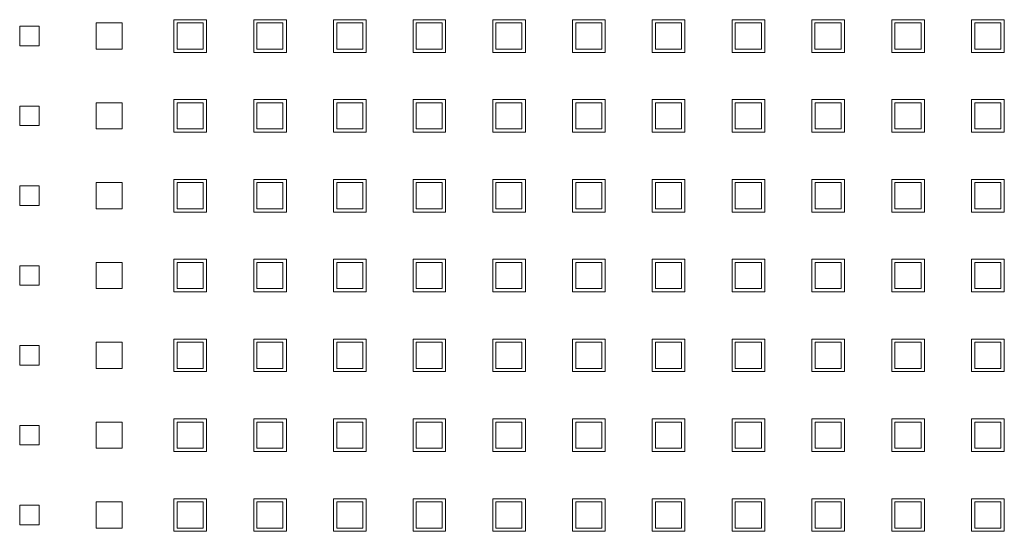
# Model space of a CAD drawing. Header units: millimetres. Extents: x -55054 to 44305, y -132338 to 49528.
# Tile 31 of 72: x 34581 to 34732, y -79969 to -79891. Entities that reach past the tile are written whole.
import ezdxf

# ---------------------------------------------------------------- set-up
doc = ezdxf.new("R2010")
doc.units = ezdxf.units.MM
doc.header["$LTSCALE"] = 100
doc.layers.add('GL-urzadzenia', color=96, linetype='Continuous', lineweight=20)

# ---------------------------------------------------------------- blocks, each defined once
blk = doc.blocks.new('RSen_55_ME_FB_SOg - fxza50a2veb - fully flat decoration panel - SH_daikin_tbq - standard-4997338-bottom')
at = {"lineweight": 18}
for p, q in [((-161.35, 156.54), (-161.35, 161.54)), ((-161.35, 161.54), (-156.35, 161.54)), ((-156.35, 161.54), (-156.35, 156.54)), ((-149.12, 156.54), (-149.12, 161.54)), ((-149.12, 161.54), (-144.12, 161.54)), ((-144.12, 161.54), (-144.12, 156.54)), ((-136.92, 156.54), (-136.92, 161.54)), ((-136.92, 161.54), (-131.92, 161.54)), ((-131.92, 161.54), (-131.92, 156.54)), ((-124.72, 156.54), (-124.72, 161.54)), ((-124.72, 161.54), (-119.72, 161.54)), ((-119.72, 161.54), (-119.72, 156.54)), ((-112.49, 156.54), (-112.49, 161.54)), ((-112.49, 161.54), (-107.49, 161.54)), ((-107.49, 161.54), (-107.49, 156.54)), ((-100.29, 156.54), (-100.29, 161.54)), ((-100.29, 161.54), (-95.29, 161.54)), ((-95.29, 161.54), (-95.29, 156.54)), ((-88.09, 156.54), (-88.09, 161.54)), ((-88.09, 161.54), (-83.09, 161.54)), ((-83.09, 161.54), (-83.09, 156.54)), ((-75.83, 156.54), (-75.83, 161.54)), ((-75.83, 161.54), (-70.83, 161.54)), ((-70.83, 161.54), (-70.83, 156.54)), ((-63.6, 156.54), (-63.6, 161.54)), ((-63.6, 161.54), (-58.6, 161.54)), ((-58.6, 161.54), (-58.6, 156.54)), ((-51.34, 156.54), (-51.34, 161.54)), ((-51.34, 161.54), (-46.34, 161.54)), ((-46.34, 161.54), (-46.34, 156.54)), ((-39.11, 156.54), (-39.11, 161.54)), ((-39.11, 161.54), (-34.11, 161.54)), ((-34.11, 161.54), (-34.11, 156.54)), ((-185, 160.54), (-182, 160.54)), ((-185, 157.54), (-185, 160.54)), ((-182, 160.54), (-182, 157.54)), ((-173.27, 157.04), (-173.27, 161.04)), ((-173.27, 161.04), (-169.27, 161.04)), ((-169.27, 161.04), (-169.27, 157.04)), ((-156.88, 161.04), (-160.88, 161.04)), ((-160.88, 161.04), (-160.88, 157.04)), ((-156.88, 157.04), (-156.88, 161.04)), ((-144.65, 161.04), (-148.65, 161.04)), ((-148.65, 161.04), (-148.65, 157.04)), ((-144.65, 157.04), (-144.65, 161.04)), ((-132.42, 161.04), (-136.42, 161.04)), ((-136.42, 161.04), (-136.42, 157.04)), ((-132.42, 157.04), (-132.42, 161.04)), ((-120.25, 161.04), (-124.25, 161.04)), ((-124.25, 161.04), (-124.25, 157.04)), ((-120.25, 157.04), (-120.25, 161.04)), ((-108.02, 161.04), (-112.02, 161.04)), ((-112.02, 161.04), (-112.02, 157.04)), ((-108.02, 157.04), (-108.02, 161.04)), ((-95.79, 161.04), (-99.79, 161.04)), ((-99.79, 161.04), (-99.79, 157.04)), ((-95.79, 157.04), (-95.79, 161.04)), ((-83.56, 161.04), (-87.56, 161.04)), ((-87.56, 161.04), (-87.56, 157.04)), ((-83.56, 157.04), (-83.56, 161.04)), ((-71.33, 161.04), (-75.33, 161.04)), ((-75.33, 161.04), (-75.33, 157.04)), ((-71.33, 157.04), (-71.33, 161.04)), ((-59.13, 161.04), (-63.13, 161.04)), ((-63.13, 161.04), (-63.13, 157.04)), ((-59.13, 157.04), (-59.13, 161.04)), ((-46.87, 161.04), (-50.87, 161.04)), ((-50.87, 161.04), (-50.87, 157.04)), ((-46.87, 157.04), (-46.87, 161.04)), ((-34.64, 161.04), (-38.64, 161.04)), ((-38.64, 161.04), (-38.64, 157.04)), ((-34.64, 157.04), (-34.64, 161.04)), ((-182, 157.54), (-185, 157.54)), ((-169.27, 157.04), (-173.27, 157.04)), ((-160.88, 157.04), (-156.88, 157.04)), ((-148.65, 157.04), (-144.65, 157.04)), ((-136.42, 157.04), (-132.42, 157.04)), ((-124.25, 157.04), (-120.25, 157.04)), ((-112.02, 157.04), (-108.02, 157.04)), ((-99.79, 157.04), (-95.79, 157.04)), ((-87.56, 157.04), (-83.56, 157.04)), ((-75.33, 157.04), (-71.33, 157.04)), ((-63.13, 157.04), (-59.13, 157.04)), ((-50.87, 157.04), (-46.87, 157.04)), ((-38.64, 157.04), (-34.64, 157.04)), ((-156.35, 156.54), (-161.35, 156.54)), ((-144.12, 156.54), (-149.12, 156.54)), ((-131.92, 156.54), (-136.92, 156.54)), ((-119.72, 156.54), (-124.72, 156.54)), ((-107.49, 156.54), (-112.49, 156.54)), ((-95.29, 156.54), (-100.29, 156.54)), ((-83.09, 156.54), (-88.09, 156.54)), ((-70.83, 156.54), (-75.83, 156.54)), ((-58.6, 156.54), (-63.6, 156.54)), ((-46.34, 156.54), (-51.34, 156.54)), ((-34.11, 156.54), (-39.11, 156.54)), ((-185, 148.31), (-182, 148.31)), ((-185, 145.31), (-185, 148.31)), ((-182, 148.31), (-182, 145.31)), ((-173.27, 144.81), (-173.27, 148.81)), ((-173.27, 148.81), (-169.27, 148.81)), ((-169.27, 148.81), (-169.27, 144.81)), ((-161.35, 144.31), (-161.35, 149.31)), ((-161.35, 149.31), (-156.35, 149.31)), ((-156.88, 148.81), (-160.88, 148.81)), ((-160.88, 148.81), (-160.88, 144.81)), ((-156.88, 144.81), (-156.88, 148.81)), ((-156.35, 149.31), (-156.35, 144.31)), ((-149.12, 144.31), (-149.12, 149.31)), ((-149.12, 149.31), (-144.12, 149.31)), ((-144.65, 148.81), (-148.65, 148.81)), ((-148.65, 148.81), (-148.65, 144.81)), ((-144.65, 144.81), (-144.65, 148.81)), ((-144.12, 149.31), (-144.12, 144.31)), ((-136.92, 144.31), (-136.92, 149.31)), ((-136.92, 149.31), (-131.92, 149.31)), ((-132.42, 148.81), (-136.42, 148.81)), ((-136.42, 148.81), (-136.42, 144.81)), ((-132.42, 144.81), (-132.42, 148.81)), ((-131.92, 149.31), (-131.92, 144.31)), ((-124.72, 144.31), (-124.72, 149.31)), ((-124.72, 149.31), (-119.72, 149.31)), ((-120.25, 148.81), (-124.25, 148.81)), ((-124.25, 148.81), (-124.25, 144.81)), ((-120.25, 144.81), (-120.25, 148.81)), ((-119.72, 149.31), (-119.72, 144.31)), ((-112.49, 144.31), (-112.49, 149.31)), ((-112.49, 149.31), (-107.49, 149.31)), ((-108.02, 148.81), (-112.02, 148.81)), ((-112.02, 148.81), (-112.02, 144.81)), ((-108.02, 144.81), (-108.02, 148.81)), ((-107.49, 149.31), (-107.49, 144.31)), ((-100.29, 144.31), (-100.29, 149.31)), ((-100.29, 149.31), (-95.29, 149.31)), ((-95.79, 148.81), (-99.79, 148.81)), ((-99.79, 148.81), (-99.79, 144.81)), ((-95.79, 144.81), (-95.79, 148.81)), ((-95.29, 149.31), (-95.29, 144.31)), ((-88.09, 144.31), (-88.09, 149.31)), ((-88.09, 149.31), (-83.09, 149.31)), ((-83.56, 148.81), (-87.56, 148.81)), ((-87.56, 148.81), (-87.56, 144.81)), ((-83.56, 144.81), (-83.56, 148.81)), ((-83.09, 149.31), (-83.09, 144.31)), ((-75.83, 144.31), (-75.83, 149.31)), ((-75.83, 149.31), (-70.83, 149.31)), ((-71.33, 148.81), (-75.33, 148.81)), ((-75.33, 148.81), (-75.33, 144.81)), ((-71.33, 144.81), (-71.33, 148.81)), ((-70.83, 149.31), (-70.83, 144.31)), ((-63.6, 144.31), (-63.6, 149.31)), ((-63.6, 149.31), (-58.6, 149.31)), ((-59.1, 148.81), (-63.1, 148.81)), ((-63.1, 148.81), (-63.1, 144.81)), ((-59.1, 144.81), (-59.1, 148.81)), ((-58.6, 149.31), (-58.6, 144.31)), ((-51.34, 144.31), (-51.34, 149.31)), ((-51.34, 149.31), (-46.34, 149.31)), ((-46.87, 148.81), (-50.87, 148.81)), ((-50.87, 148.81), (-50.87, 144.81)), ((-46.87, 144.81), (-46.87, 148.81)), ((-46.34, 149.31), (-46.34, 144.31)), ((-39.11, 144.31), (-39.11, 149.31)), ((-39.11, 149.31), (-34.11, 149.31)), ((-34.64, 148.81), (-38.64, 148.81)), ((-38.64, 148.81), (-38.64, 144.81)), ((-34.64, 144.81), (-34.64, 148.81)), ((-34.11, 149.31), (-34.11, 144.31)), ((-182, 145.31), (-185, 145.31)), ((-169.27, 144.81), (-173.27, 144.81)), ((-156.35, 144.31), (-161.35, 144.31)), ((-160.88, 144.81), (-156.88, 144.81)), ((-144.12, 144.31), (-149.12, 144.31)), ((-148.65, 144.81), (-144.65, 144.81)), ((-131.92, 144.31), (-136.92, 144.31)), ((-136.42, 144.81), (-132.42, 144.81)), ((-119.72, 144.31), (-124.72, 144.31)), ((-124.25, 144.81), (-120.25, 144.81)), ((-107.49, 144.31), (-112.49, 144.31)), ((-112.02, 144.81), (-108.02, 144.81)), ((-95.29, 144.31), (-100.29, 144.31)), ((-99.79, 144.81), (-95.79, 144.81)), ((-83.09, 144.31), (-88.09, 144.31)), ((-87.56, 144.81), (-83.56, 144.81)), ((-70.83, 144.31), (-75.83, 144.31)), ((-75.33, 144.81), (-71.33, 144.81)), ((-58.6, 144.31), (-63.6, 144.31)), ((-63.1, 144.81), (-59.1, 144.81)), ((-46.34, 144.31), (-51.34, 144.31)), ((-50.87, 144.81), (-46.87, 144.81)), ((-34.11, 144.31), (-39.11, 144.31)), ((-38.64, 144.81), (-34.64, 144.81)), ((-185, 136.08), (-182, 136.08)), ((-185, 133.08), (-185, 136.08)), ((-182, 136.08), (-182, 133.08)), ((-173.27, 132.58), (-173.27, 136.58)), ((-173.27, 136.58), (-169.27, 136.58)), ((-169.27, 136.58), (-169.27, 132.58)), ((-161.35, 132.08), (-161.35, 137.08)), ((-161.35, 137.08), (-156.35, 137.08)), ((-156.88, 136.58), (-160.88, 136.58)), ((-160.88, 136.58), (-160.88, 132.58)), ((-156.88, 132.58), (-156.88, 136.58)), ((-156.35, 137.08), (-156.35, 132.08)), ((-149.12, 132.08), (-149.12, 137.08)), ((-149.12, 137.08), (-144.12, 137.08)), ((-144.65, 136.58), (-148.65, 136.58)), ((-148.65, 136.58), (-148.65, 132.58)), ((-144.65, 132.58), (-144.65, 136.58)), ((-144.12, 137.08), (-144.12, 132.08)), ((-136.92, 132.08), (-136.92, 137.08)), ((-136.92, 137.08), (-131.92, 137.08)), ((-132.42, 136.58), (-136.42, 136.58)), ((-136.42, 136.58), (-136.42, 132.58)), ((-132.42, 132.58), (-132.42, 136.58)), ((-131.92, 137.08), (-131.92, 132.08)), ((-124.72, 132.08), (-124.72, 137.08)), ((-124.72, 137.08), (-119.72, 137.08)), ((-120.25, 136.58), (-124.25, 136.58)), ((-124.25, 136.58), (-124.25, 132.58)), ((-120.25, 132.58), (-120.25, 136.58)), ((-119.72, 137.08), (-119.72, 132.08)), ((-112.49, 132.08), (-112.49, 137.08)), ((-112.49, 137.08), (-107.49, 137.08)), ((-108.02, 136.58), (-112.02, 136.58)), ((-112.02, 136.58), (-112.02, 132.58)), ((-108.02, 132.58), (-108.02, 136.58)), ((-107.49, 137.08), (-107.49, 132.08)), ((-100.29, 132.08), (-100.29, 137.08)), ((-100.29, 137.08), (-95.29, 137.08)), ((-95.79, 136.58), (-99.79, 136.58)), ((-99.79, 136.58), (-99.79, 132.58)), ((-95.79, 132.58), (-95.79, 136.58)), ((-95.29, 137.08), (-95.29, 132.08)), ((-88.09, 132.08), (-88.09, 137.08)), ((-88.09, 137.08), (-83.09, 137.08)), ((-83.56, 136.58), (-87.56, 136.58)), ((-87.56, 136.58), (-87.56, 132.58)), ((-83.56, 132.58), (-83.56, 136.58)), ((-83.09, 137.08), (-83.09, 132.08)), ((-75.83, 132.08), (-75.83, 137.08)), ((-75.83, 137.08), (-70.83, 137.08)), ((-71.33, 136.58), (-75.33, 136.58)), ((-75.33, 136.58), (-75.33, 132.58)), ((-71.33, 132.58), (-71.33, 136.58)), ((-70.83, 137.08), (-70.83, 132.08)), ((-63.6, 132.08), (-63.6, 137.08)), ((-63.6, 137.08), (-58.6, 137.08)), ((-59.1, 136.58), (-63.1, 136.58)), ((-63.1, 136.58), (-63.1, 132.58)), ((-59.1, 132.58), (-59.1, 136.58)), ((-58.6, 137.08), (-58.6, 132.08)), ((-51.34, 132.08), (-51.34, 137.08)), ((-51.34, 137.08), (-46.34, 137.08)), ((-46.87, 136.58), (-50.87, 136.58)), ((-50.87, 136.58), (-50.87, 132.58)), ((-46.87, 132.58), (-46.87, 136.58)), ((-46.34, 137.08), (-46.34, 132.08)), ((-39.11, 132.08), (-39.11, 137.08)), ((-39.11, 137.08), (-34.11, 137.08)), ((-34.64, 136.58), (-38.64, 136.58)), ((-38.64, 136.58), (-38.64, 132.58)), ((-34.64, 132.58), (-34.64, 136.58)), ((-34.11, 137.08), (-34.11, 132.08)), ((-182, 133.08), (-185, 133.08)), ((-169.27, 132.58), (-173.27, 132.58)), ((-156.35, 132.08), (-161.35, 132.08)), ((-160.88, 132.58), (-156.88, 132.58)), ((-144.12, 132.08), (-149.12, 132.08)), ((-148.65, 132.58), (-144.65, 132.58)), ((-131.92, 132.08), (-136.92, 132.08)), ((-136.42, 132.58), (-132.42, 132.58)), ((-119.72, 132.08), (-124.72, 132.08)), ((-124.25, 132.58), (-120.25, 132.58)), ((-107.49, 132.08), (-112.49, 132.08)), ((-112.02, 132.58), (-108.02, 132.58)), ((-95.29, 132.08), (-100.29, 132.08)), ((-99.79, 132.58), (-95.79, 132.58)), ((-83.09, 132.08), (-88.09, 132.08)), ((-87.56, 132.58), (-83.56, 132.58)), ((-70.83, 132.08), (-75.83, 132.08)), ((-75.33, 132.58), (-71.33, 132.58)), ((-58.6, 132.08), (-63.6, 132.08)), ((-63.1, 132.58), (-59.1, 132.58)), ((-46.34, 132.08), (-51.34, 132.08)), ((-50.87, 132.58), (-46.87, 132.58)), ((-34.11, 132.08), (-39.11, 132.08)), ((-38.64, 132.58), (-34.64, 132.58)), ((-185, 123.85), (-182, 123.85)), ((-185, 120.85), (-185, 123.85)), ((-182, 123.85), (-182, 120.85)), ((-173.27, 120.35), (-173.27, 124.35)), ((-173.27, 124.35), (-169.27, 124.35)), ((-169.27, 124.35), (-169.27, 120.35)), ((-161.35, 119.85), (-161.35, 124.85)), ((-161.35, 124.85), (-156.35, 124.85)), ((-156.88, 124.35), (-160.88, 124.35)), ((-160.88, 124.35), (-160.88, 120.35)), ((-156.88, 120.35), (-156.88, 124.35)), ((-156.35, 124.85), (-156.35, 119.85)), ((-149.12, 119.85), (-149.12, 124.85)), ((-149.12, 124.85), (-144.12, 124.85)), ((-144.65, 124.35), (-148.65, 124.35)), ((-148.65, 124.35), (-148.65, 120.35)), ((-144.65, 120.35), (-144.65, 124.35)), ((-144.12, 124.85), (-144.12, 119.85)), ((-136.92, 119.85), (-136.92, 124.85)), ((-136.92, 124.85), (-131.92, 124.85)), ((-132.42, 124.35), (-136.42, 124.35)), ((-136.42, 124.35), (-136.42, 120.35)), ((-132.42, 120.35), (-132.42, 124.35)), ((-131.92, 124.85), (-131.92, 119.85)), ((-124.72, 119.85), (-124.72, 124.85)), ((-124.72, 124.85), (-119.72, 124.85)), ((-120.25, 124.35), (-124.25, 124.35)), ((-124.25, 124.35), (-124.25, 120.35)), ((-120.25, 120.35), (-120.25, 124.35)), ((-119.72, 124.85), (-119.72, 119.85)), ((-112.49, 119.85), (-112.49, 124.85)), ((-112.49, 124.85), (-107.49, 124.85)), ((-108.02, 124.35), (-112.02, 124.35)), ((-112.02, 124.35), (-112.02, 120.35)), ((-108.02, 120.35), (-108.02, 124.35)), ((-107.49, 124.85), (-107.49, 119.85)), ((-100.29, 119.85), (-100.29, 124.85)), ((-100.29, 124.85), (-95.29, 124.85)), ((-95.79, 124.35), (-99.79, 124.35)), ((-99.79, 124.35), (-99.79, 120.35)), ((-95.79, 120.35), (-95.79, 124.35)), ((-95.29, 124.85), (-95.29, 119.85)), ((-88.09, 119.85), (-88.09, 124.85)), ((-88.09, 124.85), (-83.09, 124.85)), ((-83.56, 124.35), (-87.56, 124.35)), ((-87.56, 124.35), (-87.56, 120.35)), ((-83.56, 120.35), (-83.56, 124.35)), ((-83.09, 124.85), (-83.09, 119.85)), ((-75.83, 119.85), (-75.83, 124.85)), ((-75.83, 124.85), (-70.83, 124.85)), ((-71.33, 124.35), (-75.33, 124.35)), ((-75.33, 124.35), (-75.33, 120.35)), ((-71.33, 120.35), (-71.33, 124.35)), ((-70.83, 124.85), (-70.83, 119.85)), ((-63.6, 119.85), (-63.6, 124.85)), ((-63.6, 124.85), (-58.6, 124.85)), ((-59.1, 124.35), (-63.1, 124.35)), ((-63.1, 124.35), (-63.1, 120.35)), ((-59.1, 120.35), (-59.1, 124.35)), ((-58.6, 124.85), (-58.6, 119.85)), ((-51.34, 119.85), (-51.34, 124.85)), ((-51.34, 124.85), (-46.34, 124.85)), ((-46.87, 124.35), (-50.87, 124.35)), ((-50.87, 124.35), (-50.87, 120.35)), ((-46.87, 120.35), (-46.87, 124.35)), ((-46.34, 124.85), (-46.34, 119.85)), ((-39.11, 119.85), (-39.11, 124.85)), ((-39.11, 124.85), (-34.11, 124.85)), ((-34.64, 124.35), (-38.64, 124.35)), ((-38.64, 124.35), (-38.64, 120.35)), ((-34.64, 120.35), (-34.64, 124.35)), ((-34.11, 124.85), (-34.11, 119.85)), ((-182, 120.85), (-185, 120.85)), ((-169.27, 120.35), (-173.27, 120.35)), ((-156.35, 119.85), (-161.35, 119.85)), ((-160.88, 120.35), (-156.88, 120.35)), ((-144.12, 119.85), (-149.12, 119.85)), ((-148.65, 120.35), (-144.65, 120.35)), ((-131.92, 119.85), (-136.92, 119.85)), ((-136.42, 120.35), (-132.42, 120.35)), ((-119.72, 119.85), (-124.72, 119.85)), ((-124.25, 120.35), (-120.25, 120.35)), ((-107.49, 119.85), (-112.49, 119.85)), ((-112.02, 120.35), (-108.02, 120.35)), ((-95.29, 119.85), (-100.29, 119.85)), ((-99.79, 120.35), (-95.79, 120.35)), ((-83.09, 119.85), (-88.09, 119.85)), ((-87.56, 120.35), (-83.56, 120.35)), ((-70.83, 119.85), (-75.83, 119.85)), ((-75.33, 120.35), (-71.33, 120.35)), ((-58.6, 119.85), (-63.6, 119.85)), ((-63.1, 120.35), (-59.1, 120.35)), ((-46.34, 119.85), (-51.34, 119.85)), ((-50.87, 120.35), (-46.87, 120.35)), ((-34.11, 119.85), (-39.11, 119.85)), ((-38.64, 120.35), (-34.64, 120.35)), ((-173.27, 108.12), (-173.27, 112.12)), ((-173.27, 112.12), (-169.27, 112.12)), ((-169.27, 112.12), (-169.27, 108.12)), ((-161.35, 107.62), (-161.35, 112.62)), ((-161.35, 112.62), (-156.35, 112.62)), ((-156.88, 112.12), (-160.88, 112.12)), ((-160.88, 112.12), (-160.88, 108.12)), ((-156.88, 108.12), (-156.88, 112.12)), ((-156.35, 112.62), (-156.35, 107.62)), ((-149.12, 107.62), (-149.12, 112.62)), ((-149.12, 112.62), (-144.12, 112.62)), ((-144.65, 112.12), (-148.65, 112.12)), ((-148.65, 112.12), (-148.65, 108.12)), ((-144.65, 108.12), (-144.65, 112.12)), ((-144.12, 112.62), (-144.12, 107.62)), ((-136.92, 107.62), (-136.92, 112.62)), ((-136.92, 112.62), (-131.92, 112.62)), ((-132.42, 112.12), (-136.42, 112.12)), ((-136.42, 112.12), (-136.42, 108.12)), ((-132.42, 108.12), (-132.42, 112.12)), ((-131.92, 112.62), (-131.92, 107.62)), ((-124.72, 107.62), (-124.72, 112.62)), ((-124.72, 112.62), (-119.72, 112.62)), ((-120.25, 112.12), (-124.25, 112.12)), ((-124.25, 112.12), (-124.25, 108.12)), ((-120.25, 108.12), (-120.25, 112.12)), ((-119.72, 112.62), (-119.72, 107.62)), ((-112.49, 107.62), (-112.49, 112.62)), ((-112.49, 112.62), (-107.49, 112.62)), ((-108.02, 112.12), (-112.02, 112.12)), ((-112.02, 112.12), (-112.02, 108.12)), ((-108.02, 108.12), (-108.02, 112.12)), ((-107.49, 112.62), (-107.49, 107.62)), ((-100.29, 107.62), (-100.29, 112.62)), ((-100.29, 112.62), (-95.29, 112.62)), ((-95.79, 112.12), (-99.79, 112.12)), ((-99.79, 112.12), (-99.79, 108.12)), ((-95.79, 108.12), (-95.79, 112.12)), ((-95.29, 112.62), (-95.29, 107.62)), ((-88.09, 107.62), (-88.09, 112.62)), ((-88.09, 112.62), (-83.09, 112.62)), ((-83.56, 112.12), (-87.56, 112.12)), ((-87.56, 112.12), (-87.56, 108.12)), ((-83.56, 108.12), (-83.56, 112.12)), ((-83.09, 112.62), (-83.09, 107.62)), ((-75.83, 107.62), (-75.83, 112.62)), ((-75.83, 112.62), (-70.83, 112.62)), ((-71.33, 112.12), (-75.33, 112.12)), ((-75.33, 112.12), (-75.33, 108.12)), ((-71.33, 108.12), (-71.33, 112.12)), ((-70.83, 112.62), (-70.83, 107.62)), ((-63.6, 107.62), (-63.6, 112.62)), ((-63.6, 112.62), (-58.6, 112.62)), ((-59.1, 112.12), (-63.1, 112.12)), ((-63.1, 112.12), (-63.1, 108.12)), ((-59.1, 108.12), (-59.1, 112.12)), ((-58.6, 112.62), (-58.6, 107.62)), ((-51.34, 107.62), (-51.34, 112.62)), ((-51.34, 112.62), (-46.34, 112.62)), ((-46.87, 112.12), (-50.87, 112.12)), ((-50.87, 112.12), (-50.87, 108.12)), ((-46.87, 108.12), (-46.87, 112.12)), ((-46.34, 112.62), (-46.34, 107.62)), ((-39.11, 107.62), (-39.11, 112.62)), ((-39.11, 112.62), (-34.11, 112.62)), ((-34.64, 112.12), (-38.64, 112.12)), ((-38.64, 112.12), (-38.64, 108.12)), ((-34.64, 108.12), (-34.64, 112.12)), ((-34.11, 112.62), (-34.11, 107.62)), ((-185, 111.62), (-182, 111.62)), ((-185, 108.62), (-185, 111.62)), ((-182, 111.62), (-182, 108.62)), ((-182, 108.62), (-185, 108.62)), ((-169.27, 108.12), (-173.27, 108.12)), ((-156.35, 107.62), (-161.35, 107.62)), ((-160.88, 108.12), (-156.88, 108.12)), ((-144.12, 107.62), (-149.12, 107.62)), ((-148.65, 108.12), (-144.65, 108.12)), ((-131.92, 107.62), (-136.92, 107.62)), ((-136.42, 108.12), (-132.42, 108.12)), ((-119.72, 107.62), (-124.72, 107.62)), ((-124.25, 108.12), (-120.25, 108.12)), ((-107.49, 107.62), (-112.49, 107.62)), ((-112.02, 108.12), (-108.02, 108.12)), ((-95.29, 107.62), (-100.29, 107.62)), ((-99.79, 108.12), (-95.79, 108.12)), ((-83.09, 107.62), (-88.09, 107.62)), ((-87.56, 108.12), (-83.56, 108.12)), ((-70.83, 107.62), (-75.83, 107.62)), ((-75.33, 108.12), (-71.33, 108.12)), ((-58.6, 107.62), (-63.6, 107.62)), ((-63.1, 108.12), (-59.1, 108.12)), ((-46.34, 107.62), (-51.34, 107.62)), ((-50.87, 108.12), (-46.87, 108.12)), ((-34.11, 107.62), (-39.11, 107.62)), ((-38.64, 108.12), (-34.64, 108.12)), ((-173.27, 95.89), (-173.27, 99.89)), ((-173.27, 99.89), (-169.27, 99.89)), ((-169.27, 99.89), (-169.27, 95.89)), ((-161.35, 95.39), (-161.35, 100.39)), ((-161.35, 100.39), (-156.35, 100.39)), ((-156.88, 99.89), (-160.88, 99.89)), ((-160.88, 99.89), (-160.88, 95.89)), ((-156.88, 95.89), (-156.88, 99.89)), ((-156.35, 100.39), (-156.35, 95.39)), ((-149.12, 95.39), (-149.12, 100.39)), ((-149.12, 100.39), (-144.12, 100.39)), ((-144.65, 99.89), (-148.65, 99.89)), ((-148.65, 99.89), (-148.65, 95.89)), ((-144.65, 95.89), (-144.65, 99.89)), ((-144.12, 100.39), (-144.12, 95.39)), ((-136.92, 95.39), (-136.92, 100.39)), ((-136.92, 100.39), (-131.92, 100.39)), ((-132.42, 99.89), (-136.42, 99.89)), ((-136.42, 99.89), (-136.42, 95.89)), ((-132.42, 95.89), (-132.42, 99.89)), ((-131.92, 100.39), (-131.92, 95.39)), ((-124.72, 95.39), (-124.72, 100.39)), ((-124.72, 100.39), (-119.72, 100.39)), ((-120.25, 99.89), (-124.25, 99.89)), ((-124.25, 99.89), (-124.25, 95.89)), ((-120.25, 95.89), (-120.25, 99.89)), ((-119.72, 100.39), (-119.72, 95.39)), ((-112.49, 95.39), (-112.49, 100.39)), ((-112.49, 100.39), (-107.49, 100.39)), ((-108.02, 99.89), (-112.02, 99.89)), ((-112.02, 99.89), (-112.02, 95.89)), ((-108.02, 95.89), (-108.02, 99.89)), ((-107.49, 100.39), (-107.49, 95.39)), ((-100.29, 95.39), (-100.29, 100.39)), ((-100.29, 100.39), (-95.29, 100.39)), ((-95.79, 99.89), (-99.79, 99.89)), ((-99.79, 99.89), (-99.79, 95.89)), ((-95.79, 95.89), (-95.79, 99.89)), ((-95.29, 100.39), (-95.29, 95.39)), ((-88.09, 95.39), (-88.09, 100.39)), ((-88.09, 100.39), (-83.09, 100.39)), ((-83.56, 99.89), (-87.56, 99.89)), ((-87.56, 99.89), (-87.56, 95.89)), ((-83.56, 95.89), (-83.56, 99.89)), ((-83.09, 100.39), (-83.09, 95.39)), ((-75.83, 95.39), (-75.83, 100.39)), ((-75.83, 100.39), (-70.83, 100.39)), ((-71.33, 99.89), (-75.33, 99.89)), ((-75.33, 99.89), (-75.33, 95.89)), ((-71.33, 95.89), (-71.33, 99.89)), ((-70.83, 100.39), (-70.83, 95.39)), ((-63.6, 95.39), (-63.6, 100.39)), ((-63.6, 100.39), (-58.6, 100.39)), ((-59.1, 99.89), (-63.1, 99.89)), ((-63.1, 99.89), (-63.1, 95.89)), ((-59.1, 95.89), (-59.1, 99.89)), ((-58.6, 100.39), (-58.6, 95.39)), ((-51.34, 95.39), (-51.34, 100.39)), ((-51.34, 100.39), (-46.34, 100.39)), ((-46.87, 99.89), (-50.87, 99.89)), ((-50.87, 99.89), (-50.87, 95.89)), ((-46.87, 95.89), (-46.87, 99.89)), ((-46.34, 100.39), (-46.34, 95.39)), ((-39.11, 95.39), (-39.11, 100.39)), ((-39.11, 100.39), (-34.11, 100.39)), ((-34.64, 99.89), (-38.64, 99.89)), ((-38.64, 99.89), (-38.64, 95.89)), ((-34.64, 95.89), (-34.64, 99.89)), ((-34.11, 100.39), (-34.11, 95.39)), ((-185, 99.39), (-182, 99.39)), ((-185, 96.39), (-185, 99.39)), ((-182, 99.39), (-182, 96.39)), ((-182, 96.39), (-185, 96.39)), ((-169.27, 95.89), (-173.27, 95.89)), ((-156.35, 95.39), (-161.35, 95.39)), ((-160.88, 95.89), (-156.88, 95.89)), ((-144.12, 95.39), (-149.12, 95.39)), ((-148.65, 95.89), (-144.65, 95.89)), ((-131.92, 95.39), (-136.92, 95.39)), ((-136.42, 95.89), (-132.42, 95.89)), ((-119.72, 95.39), (-124.72, 95.39)), ((-124.25, 95.89), (-120.25, 95.89)), ((-107.49, 95.39), (-112.49, 95.39)), ((-112.02, 95.89), (-108.02, 95.89)), ((-95.29, 95.39), (-100.29, 95.39)), ((-99.79, 95.89), (-95.79, 95.89)), ((-83.09, 95.39), (-88.09, 95.39)), ((-87.56, 95.89), (-83.56, 95.89)), ((-70.83, 95.39), (-75.83, 95.39)), ((-75.33, 95.89), (-71.33, 95.89)), ((-58.6, 95.39), (-63.6, 95.39)), ((-63.1, 95.89), (-59.1, 95.89)), ((-46.34, 95.39), (-51.34, 95.39)), ((-50.87, 95.89), (-46.87, 95.89)), ((-34.11, 95.39), (-39.11, 95.39)), ((-38.64, 95.89), (-34.64, 95.89)), ((-173.27, 83.66), (-173.27, 87.66)), ((-173.27, 87.66), (-169.27, 87.66)), ((-169.27, 87.66), (-169.27, 83.66)), ((-161.35, 83.16), (-161.35, 88.16)), ((-161.35, 88.16), (-156.35, 88.16)), ((-156.88, 87.66), (-160.88, 87.66)), ((-160.88, 87.66), (-160.88, 83.66)), ((-156.88, 83.66), (-156.88, 87.66)), ((-156.35, 88.16), (-156.35, 83.16)), ((-149.12, 83.16), (-149.12, 88.16)), ((-149.12, 88.16), (-144.12, 88.16)), ((-144.65, 87.66), (-148.65, 87.66)), ((-148.65, 87.66), (-148.65, 83.66)), ((-144.65, 83.66), (-144.65, 87.66)), ((-144.12, 88.16), (-144.12, 83.16)), ((-136.92, 83.16), (-136.92, 88.16)), ((-136.92, 88.16), (-131.92, 88.16)), ((-132.42, 87.66), (-136.42, 87.66)), ((-136.42, 87.66), (-136.42, 83.66)), ((-132.42, 83.66), (-132.42, 87.66)), ((-131.92, 88.16), (-131.92, 83.16)), ((-124.72, 83.16), (-124.72, 88.16)), ((-124.72, 88.16), (-119.72, 88.16)), ((-120.25, 87.66), (-124.25, 87.66)), ((-124.25, 87.66), (-124.25, 83.66)), ((-120.25, 83.66), (-120.25, 87.66)), ((-119.72, 88.16), (-119.72, 83.16)), ((-112.49, 83.16), (-112.49, 88.16)), ((-112.49, 88.16), (-107.49, 88.16)), ((-108.02, 87.66), (-112.02, 87.66)), ((-112.02, 87.66), (-112.02, 83.66)), ((-108.02, 83.66), (-108.02, 87.66)), ((-107.49, 88.16), (-107.49, 83.16)), ((-100.29, 83.16), (-100.29, 88.16)), ((-100.29, 88.16), (-95.29, 88.16)), ((-95.79, 87.66), (-99.79, 87.66)), ((-99.79, 87.66), (-99.79, 83.66)), ((-95.79, 83.66), (-95.79, 87.66)), ((-95.29, 88.16), (-95.29, 83.16)), ((-88.09, 83.16), (-88.09, 88.16)), ((-88.09, 88.16), (-83.09, 88.16)), ((-83.56, 87.66), (-87.56, 87.66)), ((-87.56, 87.66), (-87.56, 83.66)), ((-83.56, 83.66), (-83.56, 87.66)), ((-83.09, 88.16), (-83.09, 83.16)), ((-75.83, 83.16), (-75.83, 88.16)), ((-75.83, 88.16), (-70.83, 88.16)), ((-71.33, 87.66), (-75.33, 87.66)), ((-75.33, 87.66), (-75.33, 83.66)), ((-71.33, 83.66), (-71.33, 87.66)), ((-70.83, 88.16), (-70.83, 83.16)), ((-63.6, 83.16), (-63.6, 88.16)), ((-63.6, 88.16), (-58.6, 88.16)), ((-59.1, 87.66), (-63.1, 87.66)), ((-63.1, 87.66), (-63.1, 83.66)), ((-59.1, 83.66), (-59.1, 87.66)), ((-58.6, 88.16), (-58.6, 83.16)), ((-51.34, 83.16), (-51.34, 88.16)), ((-51.34, 88.16), (-46.34, 88.16)), ((-46.87, 87.66), (-50.87, 87.66)), ((-50.87, 87.66), (-50.87, 83.66)), ((-46.87, 83.66), (-46.87, 87.66)), ((-46.34, 88.16), (-46.34, 83.16)), ((-39.11, 83.16), (-39.11, 88.16)), ((-39.11, 88.16), (-34.11, 88.16)), ((-34.64, 87.66), (-38.64, 87.66)), ((-38.64, 87.66), (-38.64, 83.66)), ((-34.64, 83.66), (-34.64, 87.66)), ((-34.11, 88.16), (-34.11, 83.16)), ((-185, 87.16), (-182, 87.16)), ((-185, 84.16), (-185, 87.16)), ((-182, 87.16), (-182, 84.16)), ((-182, 84.16), (-185, 84.16)), ((-169.27, 83.66), (-173.27, 83.66)), ((-156.35, 83.16), (-161.35, 83.16)), ((-160.88, 83.66), (-156.88, 83.66)), ((-144.12, 83.16), (-149.12, 83.16)), ((-148.65, 83.66), (-144.65, 83.66)), ((-131.92, 83.16), (-136.92, 83.16)), ((-136.42, 83.66), (-132.42, 83.66)), ((-119.72, 83.16), (-124.72, 83.16)), ((-124.25, 83.66), (-120.25, 83.66)), ((-107.49, 83.16), (-112.49, 83.16)), ((-112.02, 83.66), (-108.02, 83.66)), ((-95.29, 83.16), (-100.29, 83.16)), ((-99.79, 83.66), (-95.79, 83.66)), ((-83.09, 83.16), (-88.09, 83.16)), ((-87.56, 83.66), (-83.56, 83.66)), ((-70.83, 83.16), (-75.83, 83.16)), ((-75.33, 83.66), (-71.33, 83.66)), ((-58.6, 83.16), (-63.6, 83.16)), ((-63.1, 83.66), (-59.1, 83.66)), ((-46.34, 83.16), (-51.34, 83.16)), ((-50.87, 83.66), (-46.87, 83.66)), ((-34.11, 83.16), (-39.11, 83.16)), ((-38.64, 83.66), (-34.64, 83.66))]:
    blk.add_line(p, q, dxfattribs=at)
blk = doc.blocks.new('2658cea6-5bf1-4a8d-8ecb-1a42f1d0a86a')
at = {"lineweight": 18}
blk.add_blockref('RSen_55_ME_FB_SOg - fxza50a2veb - fully flat decoration panel - SH_daikin_tbq - standard-4997338-bottom', (0, 0), dxfattribs=at)
blk = doc.blocks.new('116a95a6-ef70-443d-9a1b-21b416471860')
at = {"layer": 'GL-urzadzenia', "xscale": 0.1, "yscale": 0.1, "zscale": 0.1}
blk.add_blockref('2658cea6-5bf1-4a8d-8ecb-1a42f1d0a86a', (35.05, -31), dxfattribs=at)

msp = doc.modelspace()

# ---------------------------------------------------------------- block references
at = {"layer": 'GL-urzadzenia', "xscale": 10, "yscale": 10, "zscale": 10}
msp.add_blockref('116a95a6-ef70-443d-9a1b-21b416471860', (34415.33, -79742.49, -141.5), dxfattribs=at)

doc.saveas('drawing.dxf')
